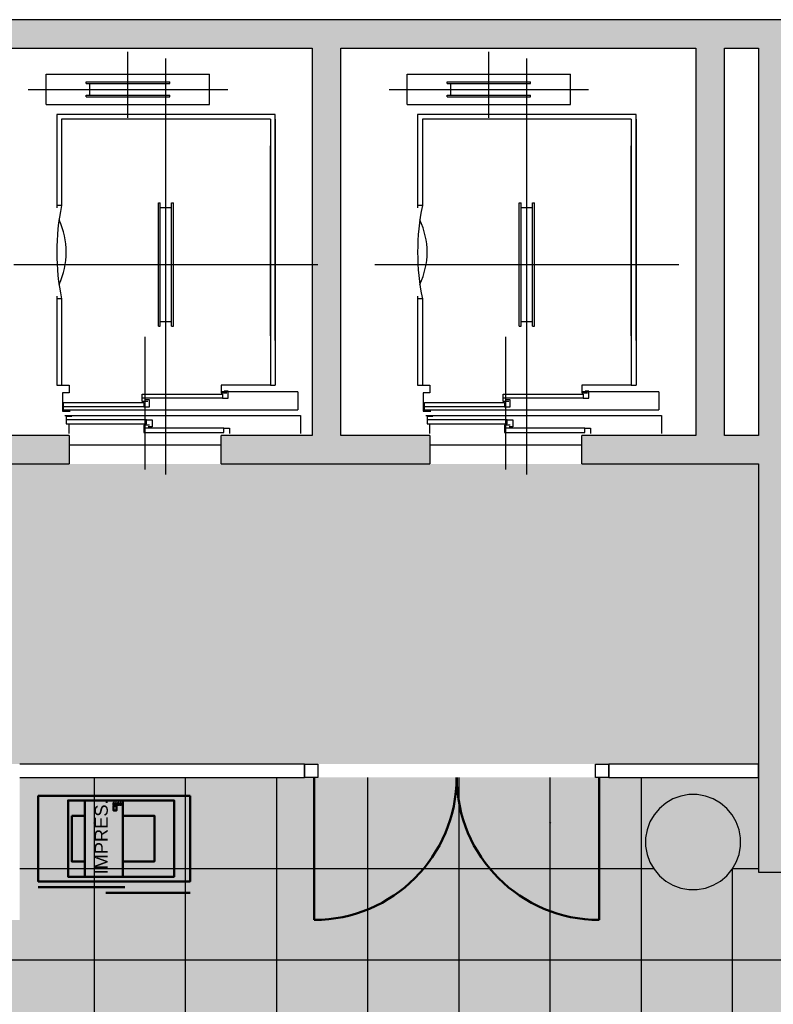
# Model space of a CAD drawing. Header units: metres. Extents: x -1 to 430, y -6 to 34.
# Tile 20 of 22: x 417.45 to 421.41, y 23.05 to 28.23. Entities that reach past the tile are written whole.
import ezdxf

# ---------------------------------------------------------------- set-up
doc = ezdxf.new("R2010")
doc.units = ezdxf.units.M
doc.linetypes.add('CONTINUA', pattern=[0])
for name, color, linetype, lineweight in [('3D P1 MURS EXISTENTS', 7, 'CONTINUA', 25), ('3D P1 PILAR', 7, 'CONTINUA', 25), ('P1 ESCALES 2D', 7, 'CONTINUA', 25), ('P1 MOBLES', 7, 'CONTINUA', 25), ('P1 PAVIMENT', 7, 'CONTINUA', 25)]:
    doc.layers.add(name, color=color, linetype=linetype, lineweight=lineweight)
doc.styles.add('ARIAL', font='arial.ttf')

# ---------------------------------------------------------------- blocks, each defined once
blk = doc.blocks.new('_CLOSEDFILLED')
at = {"color": 0, "linetype": 'ByBlock', "lineweight": -2}
blk.add_solid([(-1, 0), (0, 0), (-1, 0)], dxfattribs=at)
blk = doc.blocks.new('TRAMA_1')
at = {"layer": 'P1 PAVIMENT', "linetype": 'CONTINUA', "lineweight": 25, "transparency": 33554687}
for points in [[(417.8338, 24), (417.84, 24.0062), (417.8462, 24), (417.84, 23.9937)], [(420.2337, 24), (420.24, 24.0062), (420.2462, 24), (420.24, 23.9937)]]:
    blk.add_hatch(color=7, dxfattribs=at).paths.add_polyline_path(points, flags=16)
at = {"layer": 'P1 PAVIMENT', "color": 7, "linetype": 'CONTINUA', "lineweight": 25, "transparency": 33554687}
for p, q in [((417.84, 24), (417.84, 24.2395)), ((418.32, 24), (418.32, 24.2395)), ((418.8, 24), (418.8, 24.2395)), ((419.28, 24), (419.28, 24.2395)), ((419.76, 24), (419.76, 24.2395)), ((420.24, 24), (420.24, 24.2395)), ((420.72, 24), (420.72, 24.2395)), ((417.84, 21.6), (417.84, 24)), ((418.32, 21.6), (418.32, 24)), ((418.8, 21.6), (418.8, 24)), ((419.28, 21.6), (419.28, 24)), ((419.76, 21.6), (419.76, 24)), ((420.24, 21.6), (420.24, 24)), ((420.72, 21.6), (420.72, 24)), ((417.447, 23.76), (417.6, 23.76)), ((417.6, 23.76), (420, 23.76)), ((420, 23.76), (420.7842, 23.76)), ((421.1998, 23.76), (421.337, 23.76)), ((421.2, 21.6), (421.2, 23.7604)), ((416.517, 23.28), (417.6, 23.28)), ((417.6, 23.28), (420, 23.28)), ((420, 23.28), (422.4, 23.28))]:
    blk.add_line(p, q, dxfattribs=at)

msp = doc.modelspace()

# ---------------------------------------------------------------- hatches: boundary and pattern name
at = {"layer": '3D P1 MURS EXISTENTS', "linetype": 'CONTINUA', "lineweight": 18, "true_color": 0xa0a0a0, "transparency": 33554687}
for points in [[(426.8464, 28.2282), (401.2904, 28.2282), (401.2607, 28.0782), (426.8153, 28.0782)], [(419.137, 26.0395), (419.137, 28.0782), (418.987, 28.0782), (418.987, 26.0395)], [(421.157, 26.0395), (421.157, 28.0782), (421.007, 28.0782), (421.007, 26.0395)], [(421.507, 23.7407), (421.507, 28.0782), (421.337, 28.0782), (421.337, 23.7407)], [(416.927, 25.8895), (417.707, 25.8895), (417.707, 26.0395), (416.927, 26.0395)], [(418.507, 25.8895), (419.607, 25.8895), (419.607, 26.0395), (418.507, 26.0395)], [(420.407, 25.8895), (421.337, 25.8895), (421.337, 26.0395), (420.407, 26.0395)]]:
    msp.add_hatch(color=253, dxfattribs=at).paths.add_polyline_path(points)
at = {"layer": '3D P1 PILAR', "linetype": 'CONTINUA', "lineweight": 18, "transparency": 33554687}
msp.add_hatch(color=9, dxfattribs=at).paths.add_polyline_path([(421.0138, 24.1491), (420.9701, 24.1491), (420.9271, 24.1416), (420.8861, 24.1266), (420.8482, 24.1048), (420.8148, 24.0767), (420.7867, 24.0432), (420.7648, 24.0054), (420.7499, 23.9643), (420.7423, 23.9213), (420.7423, 23.8776), (420.7499, 23.8346), (420.7648, 23.7935), (420.7867, 23.7557), (420.8148, 23.7222), (420.8482, 23.6942), (420.8861, 23.6723), (420.9271, 23.6574), (420.9701, 23.6498), (421.0138, 23.6498), (421.0569, 23.6574), (421.0979, 23.6723), (421.1357, 23.6942), (421.1692, 23.7222), (421.1973, 23.7557), (421.2191, 23.7935), (421.2341, 23.8346), (421.2417, 23.8776), (421.2417, 23.9213), (421.2341, 23.9643), (421.2191, 24.0054), (421.1973, 24.0432), (421.1692, 24.0767), (421.1357, 24.1048), (421.0979, 24.1266), (421.0569, 24.1416)])
at = {"layer": 'P1 PAVIMENT', "linetype": 'CONTINUA', "lineweight": 25, "true_color": 0xa8d1ff, "transparency": 33554687}
h = msp.add_hatch(color=141, dxfattribs=at)
h.paths.add_polyline_path([(410.8472, 18.0827), (410.5993, 18.2166), (410.5542, 18.2441), (410.5897, 18.3045), (410.6341, 18.2774), (410.8788, 18.1451), (411.1301, 18.0259), (411.3873, 17.9199), (411.6497, 17.8276), (411.9165, 17.7491), (412.1871, 17.6847), (412.4607, 17.6346), (412.7365, 17.5988), (413.0138, 17.5776), (413.3066, 17.5705), (413.3066, 21.3124), (412.6165, 21.2595), (411.2065, 20.8204), (411.2066, 20.8197), (410.3864, 20.7495), (409.747, 21.1763), (409.747, 18.3096), (409.7493, 18.3096), (409.7493, 18.2396), (409.747, 18.2396), (409.747, 18.1095), (409.627, 18.1095), (409.627, 22.0762), (409.5179, 22.1774), (409.3185, 22.3439), (409.1106, 22.4998), (408.8949, 22.6445), (408.6719, 22.7778), (408.4422, 22.8992), (408.2065, 23.0084), (407.9654, 23.1051), (407.7196, 23.1891), (407.507, 23.2495), (407.51, 23.2607), (407.507, 23.2617), (407.507, 24.1595), (406.177, 24.1595), (406.177, 23.4195), (404.2866, 23.4195), (404.2866, 23.5195), (404.3366, 23.5195), (404.3366, 28.0782), (401.2607, 28.0782), (400.3575, 23.5195), (403.3466, 23.5195), (403.3466, 23.4195), (400.3377, 23.4195), (399.0648, 16.995), (399.9816, 16.8917), (399.9704, 16.7924), (399.0453, 16.8966), (398.2972, 13.1206), (400.936, 13.1206), (400.936, 13.4555), (400.9022, 13.4677), (400.872, 13.4852), (400.8452, 13.5077), (400.8227, 13.5345), (400.8053, 13.5647), (400.7933, 13.5976), (400.7872, 13.632), (400.7872, 13.6669), (400.7933, 13.7014), (400.8053, 13.7342), (400.8227, 13.7645), (400.8452, 13.7912), (400.872, 13.8137), (400.9022, 13.8312), (400.936, 13.8435), (400.936, 16.6836), (400.9045, 16.6871), (400.9157, 16.7865), (402.3914, 16.6203), (402.3802, 16.5209), (401.036, 16.6723), (401.036, 13.8442), (401.0717, 13.8312), (401.102, 13.8137), (401.1288, 13.7912), (401.1512, 13.7645), (401.1687, 13.7342), (401.1807, 13.7014), (401.1867, 13.6669), (401.1867, 13.632), (401.1807, 13.5976), (401.1687, 13.5647), (401.1512, 13.5345), (401.1288, 13.5077), (401.102, 13.4852), (401.0717, 13.4677), (401.036, 13.4547), (401.036, 13.1206), (403.3696, 13.1206), (403.3696, 16.4095), (403.3143, 16.4157), (403.3255, 16.5151), (403.3752, 16.5095), (404.7972, 16.5095), (404.7972, 16.4095), (403.4696, 16.4095), (403.4696, 13.1206), (405.7872, 13.1206), (405.7872, 13.455), (405.7522, 13.4677), (405.722, 13.4852), (405.6952, 13.5077), (405.6727, 13.5345), (405.6553, 13.5647), (405.6433, 13.5976), (405.6372, 13.632), (405.6372, 13.6669), (405.6433, 13.7014), (405.6553, 13.7342), (405.6727, 13.7645), (405.6952, 13.7912), (405.722, 13.8137), (405.7522, 13.8312), (405.7872, 13.8439), (405.7872, 16.4095), (405.7372, 16.4095), (405.7372, 16.5095), (405.9383, 16.5095), (405.9383, 16.4095), (405.8872, 16.4095), (405.8872, 13.8437), (405.9217, 13.8312), (405.952, 13.8137), (405.9788, 13.7912), (406.0023, 13.7631), (407.3616, 13.7631), (407.3616, 13.1206), (408.2373, 13.1206), (408.2373, 16.4095), (406.8783, 16.4095), (406.8783, 16.5095), (409.695, 16.5095), (409.695, 16.4095), (408.3373, 16.4095), (408.3373, 13.1206), (410.685, 13.1206), (410.685, 13.4546), (410.649, 13.4677), (410.6187, 13.4852), (410.5919, 13.5077), (410.5695, 13.5345), (410.552, 13.5647), (410.54, 13.5976), (410.534, 13.632), (410.534, 13.6669), (410.54, 13.7014), (410.552, 13.7342), (410.5695, 13.7645), (410.5919, 13.7912), (410.6187, 13.8137), (410.649, 13.8312), (410.685, 13.8443), (410.685, 16.4095), (410.635, 16.4095), (410.635, 16.5095), (410.8361, 16.5095), (410.8361, 16.4095), (410.785, 16.4095), (410.785, 13.8434), (410.8185, 13.8312), (410.8487, 13.8137), (410.8755, 13.7912), (410.898, 13.7645), (410.9154, 13.7342), (410.9274, 13.7014), (410.9335, 13.6669), (410.9335, 13.632), (410.9274, 13.5976), (410.9154, 13.5647), (410.898, 13.5345), (410.8755, 13.5077), (410.8487, 13.4852), (410.8185, 13.4677), (410.785, 13.4555), (410.785, 13.1206), (413.3874, 13.1206), (413.3874, 16.4095), (411.7361, 16.4095), (411.7361, 16.5095), (415.0981, 16.5095), (415.0981, 16.4095), (413.4874, 16.4095), (413.4874, 13.1206), (416.0881, 13.1206), (416.0881, 13.4547), (416.0522, 13.4677), (416.022, 13.4852), (415.9952, 13.5077), (415.9727, 13.5345), (415.9553, 13.5647), (415.9433, 13.5976), (415.9372, 13.632), (415.9372, 13.6669), (415.9433, 13.7014), (415.9553, 13.7342), (415.9727, 13.7645), (415.9952, 13.7912), (416.022, 13.8137), (416.0522, 13.8312), (416.0881, 13.8442), (416.0881, 16.4095), (416.0381, 16.4095), (416.0381, 16.5095), (416.2381, 16.5095), (416.2381, 16.4095), (416.1881, 16.4095), (416.1881, 13.8434), (416.2217, 13.8312), (416.252, 13.8137), (416.2788, 13.7912), (416.3012, 13.7645), (416.3187, 13.7342), (416.3307, 13.7014), (416.3367, 13.6669), (416.3367, 13.632), (416.3307, 13.5976), (416.3187, 13.5647), (416.3012, 13.5345), (416.2788, 13.5077), (416.252, 13.4852), (416.2217, 13.4677), (416.1881, 13.4555), (416.1881, 13.1206), (418.4973, 13.1206), (418.4973, 16.4095), (417.1781, 16.4095), (417.1781, 16.5095), (420.417, 16.5095), (420.417, 16.4095), (418.5973, 16.4095), (418.5973, 13.1206), (421.407, 13.1206), (421.407, 16.4095), (421.357, 16.4095), (421.357, 16.5095), (421.407, 16.5095), (421.407, 16.5695), (421.507, 16.5695), (421.507, 13.1206), (423.7155, 13.1206), (424.7142, 17.9395), (421.507, 17.9395), (421.507, 17.5095), (421.407, 17.5095), (421.407, 18.1395), (421.507, 18.1395), (421.507, 18.0395), (424.7349, 18.0395), (425.7009, 22.7007), (421.507, 22.7007), (421.507, 22.6507), (421.407, 22.6507), (421.407, 22.8007), (425.7216, 22.8007), (426.8153, 28.0782), (421.507, 28.0782), (421.507, 23.7407), (421.337, 23.7407), (421.337, 24.2395), (417.447, 24.2395), (417.447, 23.4895), (416.517, 23.4895), (416.517, 22.0695), (416.0484, 22.0695), (416.0484, 19.5653), (415.9784, 19.5653), (415.9784, 22.0695), (415.647, 22.0695), (414.1734, 21.4995), (413.4066, 21.32), (413.4066, 17.5741), (413.5699, 17.5787), (413.8472, 17.601), (414.1228, 17.6379), (414.3962, 17.6891), (414.6665, 17.7546), (414.9331, 17.8341), (415.1951, 17.9275), (415.4518, 18.0344), (415.7026, 18.1546), (415.9468, 18.2878), (416.1837, 18.4336), (416.2078, 18.4503), (415.9784, 18.7725), (415.9784, 18.7978), (416.0484, 18.7978), (416.0484, 18.7948), (416.2654, 18.49), (416.2666, 18.4909), (416.3059, 18.4331), (416.2489, 18.3925), (416.2484, 18.3932), (416.2219, 18.375), (415.9819, 18.2273), (415.7346, 18.0923), (415.4804, 17.9705), (415.2203, 17.8621), (414.9548, 17.7675), (414.6848, 17.687), (414.4109, 17.6206), (414.1339, 17.5687), (413.8546, 17.5314), (413.5737, 17.5087), (413.292, 17.5008), (413.0103, 17.5076), (412.7293, 17.5292), (412.4499, 17.5654), (412.1727, 17.6162), (411.8985, 17.6815), (411.6282, 17.761), (411.3623, 17.8545), (411.1018, 17.9618)])
h.paths.add_polyline_path([(410.7119, 18.0491), (410.8502, 18.0491), (410.939, 17.9432), (410.9609, 17.9054), (410.9758, 17.8643), (410.9834, 17.8213), (410.9834, 17.7776), (410.9758, 17.7346), (410.9609, 17.6935), (410.939, 17.6557), (410.911, 17.6222), (410.8775, 17.5942), (410.8396, 17.5723), (410.7986, 17.5574), (410.7556, 17.5498), (410.7119, 17.5498), (410.6689, 17.5574), (410.6278, 17.5723), (410.59, 17.5942), (410.5565, 17.6222), (410.5284, 17.6557), (410.5066, 17.6935), (410.4916, 17.7346), (410.484, 17.7776), (410.484, 17.8213), (410.4916, 17.8643), (410.5066, 17.9054), (410.5284, 17.9432), (410.5565, 17.9767), (410.59, 18.0048), (410.6278, 18.0266), (410.6689, 18.0416)], flags=16)
h.paths.add_polyline_path([(410.8472, 18.0827), (410.7119, 18.0491), (410.8054, 18.1025)], flags=16)
h.paths.add_polyline_path([(406.0367, 13.6669), (406.0367, 13.632), (406.0307, 13.5976), (406.0187, 13.5647), (406.0012, 13.5345), (405.9788, 13.5077), (405.952, 13.4852), (405.9217, 13.4677), (405.8872, 13.4552), (405.8872, 13.1206), (406.0743, 13.1206), (406.0743, 13.7206), (406.0753, 13.7331), (406.0191, 13.7331), (406.0307, 13.7014)])
h.paths.add_polyline_path([(421.407, 19.0795), (421.407, 21.7107), (421.507, 21.7107), (421.507, 19.0795)], flags=16)
h.paths.add_polyline_path([(405.6098, 17.6935), (405.5949, 17.7346), (405.5873, 17.7776), (405.5873, 17.8213), (405.5949, 17.8643), (405.6098, 17.9054), (405.6317, 17.9432), (405.6598, 17.9767), (405.6932, 18.0048), (405.7311, 18.0266), (405.7721, 18.0416), (405.8151, 18.0491), (405.8588, 18.0491), (405.9019, 18.0416), (405.9429, 18.0266), (405.9807, 18.0048), (406.0142, 17.9767), (406.0423, 17.9432), (406.0641, 17.9054), (406.0791, 17.8643), (406.0867, 17.8213), (406.0867, 17.7776), (406.0791, 17.7346), (406.0641, 17.6935), (406.0423, 17.6557), (406.0142, 17.6222), (405.9807, 17.5942), (405.9429, 17.5723), (405.9019, 17.5574), (405.8588, 17.5498), (405.8151, 17.5498), (405.7721, 17.5574), (405.7311, 17.5723), (405.6932, 17.5942), (405.6598, 17.6222), (405.6317, 17.6557)], flags=16)
h.paths.add_polyline_path([(400.9651, 17.5498), (400.9221, 17.5574), (400.8811, 17.5723), (400.8432, 17.5942), (400.8098, 17.6222), (400.7817, 17.6557), (400.7598, 17.6935), (400.7449, 17.7346), (400.7373, 17.7776), (400.7373, 17.8213), (400.7449, 17.8643), (400.7598, 17.9054), (400.7817, 17.9432), (400.8098, 17.9767), (400.8432, 18.0048), (400.8811, 18.0266), (400.9221, 18.0416), (400.9651, 18.0491), (401.0088, 18.0491), (401.0519, 18.0416), (401.0929, 18.0266), (401.1307, 18.0048), (401.1642, 17.9767), (401.1923, 17.9432), (401.2141, 17.9054), (401.2291, 17.8643), (401.2367, 17.8213), (401.2367, 17.7776), (401.2291, 17.7346), (401.2141, 17.6935), (401.1923, 17.6557), (401.1642, 17.6222), (401.1307, 17.5942), (401.0929, 17.5723), (401.0519, 17.5574), (401.0088, 17.5498)], flags=16)
h.paths.add_polyline_path([(421.2191, 24.0054), (421.2341, 23.9643), (421.2417, 23.9213), (421.2417, 23.8776), (421.2341, 23.8346), (421.2191, 23.7935), (421.1973, 23.7557), (421.1692, 23.7222), (421.1357, 23.6942), (421.0979, 23.6723), (421.0569, 23.6574), (421.0138, 23.6498), (420.9701, 23.6498), (420.9271, 23.6574), (420.8861, 23.6723), (420.8482, 23.6942), (420.8148, 23.7222), (420.7867, 23.7557), (420.7648, 23.7935), (420.7499, 23.8346), (420.7423, 23.8776), (420.7423, 23.9213), (420.7499, 23.9643), (420.7648, 24.0054), (420.7867, 24.0432), (420.8148, 24.0767), (420.8482, 24.1048), (420.8861, 24.1266), (420.9271, 24.1416), (420.9701, 24.1491), (421.0138, 24.1491), (421.0569, 24.1416), (421.0979, 24.1266), (421.1357, 24.1048), (421.1692, 24.0767), (421.1973, 24.0432)], flags=16)
h.paths.add_polyline_path([(401.1219, 23.6174), (401.0788, 23.6098), (401.0351, 23.6098), (400.9921, 23.6174), (400.9511, 23.6323), (400.9132, 23.6542), (400.8798, 23.6822), (400.8517, 23.7157), (400.8298, 23.7535), (400.8149, 23.7946), (400.8073, 23.8376), (400.8073, 23.8813), (400.8149, 23.9243), (400.8298, 23.9654), (400.8517, 24.0032), (400.8798, 24.0367), (400.9132, 24.0648), (400.9511, 24.0866), (400.9921, 24.1016), (401.0351, 24.1091), (401.0788, 24.1091), (401.1219, 24.1016), (401.1629, 24.0866), (401.2007, 24.0648), (401.2342, 24.0367), (401.2623, 24.0032), (401.2841, 23.9654), (401.2991, 23.9243), (401.3067, 23.8813), (401.3067, 23.8376), (401.2991, 23.7946), (401.2841, 23.7535), (401.2623, 23.7157), (401.2342, 23.6822), (401.2007, 23.6542), (401.1629, 23.6323)], flags=16)
h.paths.add_polyline_path([(420.8148, 17.9767), (420.8482, 18.0048), (420.8861, 18.0266), (420.9271, 18.0416), (420.9701, 18.0491), (421.0138, 18.0491), (421.0569, 18.0416), (421.0979, 18.0266), (421.1357, 18.0048), (421.1692, 17.9767), (421.1973, 17.9432), (421.2191, 17.9054), (421.2341, 17.8643), (421.2417, 17.8213), (421.2417, 17.7776), (421.2341, 17.7346), (421.2191, 17.6935), (421.1973, 17.6557), (421.1692, 17.6222), (421.1357, 17.5942), (421.0979, 17.5723), (421.0569, 17.5574), (421.0138, 17.5498), (420.9701, 17.5498), (420.9271, 17.5574), (420.8861, 17.5723), (420.8482, 17.5942), (420.8148, 17.6222), (420.7867, 17.6557), (420.7648, 17.6935), (420.7499, 17.7346), (420.7423, 17.7776), (420.7423, 17.8213), (420.7499, 17.8643), (420.7648, 17.9054), (420.7867, 17.9432)], flags=16)
h.paths.add_polyline_path([(420.9072, 14.3877), (420.877, 14.4052), (420.8502, 14.4277), (420.8277, 14.4545), (420.8103, 14.4847), (420.7983, 14.5176), (420.7922, 14.552), (420.7922, 14.5869), (420.7983, 14.6214), (420.8103, 14.6542), (420.8277, 14.6845), (420.8502, 14.7112), (420.877, 14.7337), (420.9072, 14.7512), (420.9401, 14.7631), (420.9745, 14.7692), (421.0095, 14.7692), (421.0439, 14.7631), (421.0767, 14.7512), (421.107, 14.7337), (421.1338, 14.7112), (421.1562, 14.6845), (421.1737, 14.6542), (421.1857, 14.6214), (421.1917, 14.5869), (421.1917, 14.552), (421.1857, 14.5176), (421.1737, 14.4847), (421.1562, 14.4545), (421.1338, 14.4277), (421.107, 14.4052), (421.0767, 14.3877), (421.0439, 14.3758), (421.0095, 14.3697), (420.9745, 14.3697), (420.9401, 14.3758)], flags=16)
h.paths.add_polyline_path([(416.3142, 17.6222), (416.2807, 17.5942), (416.2429, 17.5723), (416.2019, 17.5574), (416.1588, 17.5498), (416.1151, 17.5498), (416.0721, 17.5574), (416.0311, 17.5723), (415.9932, 17.5942), (415.9598, 17.6222), (415.9317, 17.6557), (415.9098, 17.6935), (415.8949, 17.7346), (415.8873, 17.7776), (415.8873, 17.8213), (415.8949, 17.8643), (415.9098, 17.9054), (415.9317, 17.9432), (415.9598, 17.9767), (415.9932, 18.0048), (416.0311, 18.0266), (416.0721, 18.0416), (416.1151, 18.0491), (416.1588, 18.0491), (416.2019, 18.0416), (416.2429, 18.0266), (416.2807, 18.0048), (416.3142, 17.9767), (416.3423, 17.9432), (416.3641, 17.9054), (416.3791, 17.8643), (416.3867, 17.8213), (416.3867, 17.7776), (416.3791, 17.7346), (416.3641, 17.6935), (416.3423, 17.6557)], flags=16)
h.paths.add_polyline_path([(410.8472, 18.0827), (410.9092, 18.0491), (410.8502, 18.0491), (410.8054, 18.1025), (410.7119, 18.0491)])
at = {"layer": 'P1 PAVIMENT', "linetype": 'CONTINUA', "lineweight": 25, "transparency": 33554559}
h = msp.add_hatch(color=7, dxfattribs=at)
h.set_gradient(color1=(155, 113, 67), color2=(155, 113, 67), one_color=1, name='INVSPHERICAL')
h.paths.add_polyline_path([(415.947, 25.8895), (415.947, 24.3095), (421.337, 24.3095), (421.337, 25.8895)], flags=0)

# ---------------------------------------------------------------- linework, layer by layer
at = {"layer": '3D P1 MURS EXISTENTS', "color": 7, "linetype": 'CONTINUA', "lineweight": 25, "transparency": 33554687}
for p, q in [((426.8464, 28.2282), (401.2904, 28.2282)), ((417.077, 28.0782), (418.987, 28.0782)), ((418.987, 28.0782), (418.987, 26.0395)), ((419.137, 26.0395), (419.137, 28.0782)), ((419.137, 28.0782), (421.007, 28.0782)), ((421.007, 28.0782), (421.007, 26.0395)), ((421.157, 26.0395), (421.157, 28.0782)), ((421.157, 28.0782), (421.337, 28.0782)), ((421.337, 28.0782), (421.337, 26.0395)), ((417.707, 26.0395), (417.077, 26.0395)), ((417.707, 26.0395), (417.707, 25.8895)), ((418.507, 25.8895), (418.507, 26.0395)), ((418.987, 26.0395), (418.507, 26.0395)), ((419.607, 26.0395), (419.137, 26.0395)), ((419.607, 26.0395), (419.607, 25.8895)), ((420.407, 25.8895), (420.407, 26.0395)), ((421.007, 26.0395), (420.407, 26.0395)), ((421.337, 26.0395), (421.157, 26.0395)), ((416.927, 25.8895), (417.707, 25.8895)), ((418.507, 25.8895), (419.607, 25.8895)), ((420.407, 25.8895), (421.337, 25.8895)), ((421.337, 25.8895), (421.337, 24.3095)), ((418.947, 24.3095), (417.447, 24.3095)), ((418.947, 24.3095), (418.947, 24.2395)), ((420.5483, 24.2395), (420.5483, 24.3095)), ((421.337, 24.3095), (420.5483, 24.3095)), ((421.337, 24.2395), (421.337, 24.3095)), ((421.337, 24.3095), (421.337, 24.2395)), ((417.447, 24.2395), (418.947, 24.2395)), ((420.5483, 24.2395), (421.337, 24.2395)), ((421.337, 24.2395), (421.337, 23.7407)), ((421.337, 23.7407), (421.507, 23.7407))]:
    msp.add_line(p, q, dxfattribs=at)
at = {"layer": '3D P1 MURS EXISTENTS', "color": 202, "linetype": 'CONTINUA', "lineweight": 50, "transparency": 33554687}
for p, q in [((418.997, 24.2395), (418.997, 23.4893)), ((420.4983, 24.2395), (420.4983, 23.4893))]:
    msp.add_line(p, q, dxfattribs=at)
at = {"layer": '3D P1 MURS EXISTENTS', "color": 7, "linetype": 'CONTINUA', "lineweight": 25, "transparency": 33554687}
for points in [[(418.947, 24.3095), (419.017, 24.3095), (419.017, 24.2395), (418.947, 24.2395), (418.947, 24.3095)], [(420.4783, 24.3095), (420.5483, 24.3095), (420.5483, 24.2395), (420.4783, 24.2395), (420.4783, 24.3095)]]:
    msp.add_lwpolyline(points, close=True, dxfattribs=at)
at = {"layer": '3D P1 MURS EXISTENTS', "color": 202, "linetype": 'CONTINUA', "lineweight": 50, "transparency": 33554687}
for centre, start_param, end_param in [((418.997, 24.2395), 0, 1.570796), ((420.4983, 24.2395), 4.712389, 6.283185)]:
    msp.add_ellipse(centre, major_axis=(0, -0.7501), ratio=1, start_param=start_param, end_param=end_param, dxfattribs=at)
at = {"layer": '3D P1 PILAR', "color": 7, "linetype": 'CONTINUA', "lineweight": 25, "transparency": 33554687}
for p, q in [((420.8482, 24.1048), (420.8148, 24.0767)), ((420.8861, 24.1266), (420.8482, 24.1048)), ((420.9271, 24.1416), (420.8861, 24.1266)), ((420.9701, 24.1491), (420.9271, 24.1416)), ((421.0138, 24.1491), (420.9701, 24.1491)), ((421.0569, 24.1416), (421.0138, 24.1491)), ((421.0979, 24.1266), (421.0569, 24.1416)), ((421.1357, 24.1048), (421.0979, 24.1266)), ((421.1692, 24.0767), (421.1357, 24.1048)), ((420.8148, 24.0767), (420.7867, 24.0432)), ((421.1973, 24.0432), (421.1692, 24.0767)), ((420.7648, 24.0054), (420.7499, 23.9643)), ((420.7867, 24.0432), (420.7648, 24.0054)), ((421.2191, 24.0054), (421.1973, 24.0432)), ((421.2341, 23.9643), (421.2191, 24.0054)), ((420.7499, 23.9643), (420.7423, 23.9213)), ((421.2417, 23.9213), (421.2341, 23.9643)), ((420.7423, 23.9213), (420.7423, 23.8776)), ((421.2417, 23.8776), (421.2417, 23.9213)), ((420.7423, 23.8776), (420.7499, 23.8346)), ((421.2341, 23.8346), (421.2417, 23.8776)), ((420.7499, 23.8346), (420.7648, 23.7935)), ((420.7648, 23.7935), (420.7867, 23.7557)), ((421.1973, 23.7557), (421.2191, 23.7935)), ((421.2191, 23.7935), (421.2341, 23.8346)), ((420.7867, 23.7557), (420.8148, 23.7222)), ((421.1692, 23.7222), (421.1973, 23.7557)), ((420.8148, 23.7222), (420.8482, 23.6942)), ((420.8482, 23.6942), (420.8861, 23.6723)), ((421.0979, 23.6723), (421.1357, 23.6942)), ((421.1357, 23.6942), (421.1692, 23.7222)), ((420.8861, 23.6723), (420.9271, 23.6574)), ((420.9271, 23.6574), (420.9701, 23.6498)), ((420.9701, 23.6498), (421.0138, 23.6498)), ((421.0138, 23.6498), (421.0569, 23.6574)), ((421.0569, 23.6574), (421.0979, 23.6723))]:
    msp.add_line(p, q, dxfattribs=at)
at = {"layer": 'P1 ESCALES 2D', "color": 7, "lineweight": 25, "transparency": 33554687}
for p, q in [((418.017, 27.7115), (418.017, 28.0595)), ((419.917, 27.7115), (419.917, 28.0595)), ((418.217, 25.8335), (418.217, 28.0245)), ((420.117, 25.8335), (420.117, 28.0245)), ((417.587, 27.7815), (417.587, 27.9415)), ((417.587, 27.9415), (418.447, 27.9415)), ((418.447, 27.7815), (418.447, 27.9415)), ((419.487, 27.9415), (420.347, 27.9415)), ((419.487, 27.7815), (419.487, 27.9415)), ((420.347, 27.7815), (420.347, 27.9415)), ((417.797, 27.9015), (418.237, 27.9015)), ((417.797, 27.8915), (417.797, 27.9015)), ((417.797, 27.8915), (418.237, 27.8915)), ((417.817, 27.8315), (417.817, 27.8915)), ((418.217, 27.8315), (418.217, 27.8915)), ((418.237, 27.8915), (418.237, 27.9015)), ((419.697, 27.8915), (419.697, 27.9015)), ((419.697, 27.9015), (420.137, 27.9015)), ((419.697, 27.8915), (420.137, 27.8915)), ((419.717, 27.8315), (419.717, 27.8915)), ((420.117, 27.8315), (420.117, 27.8915)), ((420.137, 27.8915), (420.137, 27.9015)), ((417.492, 27.8615), (418.542, 27.8615)), ((419.392, 27.8615), (420.442, 27.8615)), ((417.587, 27.7815), (418.447, 27.7815)), ((417.797, 27.8215), (417.797, 27.8315)), ((417.797, 27.8315), (418.237, 27.8315)), ((417.797, 27.8215), (418.237, 27.8215)), ((418.237, 27.8215), (418.237, 27.8315)), ((419.487, 27.7815), (420.347, 27.7815)), ((419.697, 27.8315), (420.137, 27.8315)), ((419.697, 27.8215), (419.697, 27.8315)), ((419.697, 27.8215), (420.137, 27.8215)), ((420.137, 27.8215), (420.137, 27.8315)), ((418.792, 27.7295), (417.642, 27.7295)), ((417.642, 27.7295), (417.642, 27.2375)), ((418.767, 27.7045), (417.667, 27.7045)), ((417.667, 27.7045), (417.667, 27.2495)), ((418.767, 27.7045), (418.767, 26.3045)), ((418.792, 26.5395), (418.792, 27.7295)), ((418.792, 27.7045), (418.792, 26.3045)), ((419.542, 27.7295), (419.542, 27.2375)), ((420.692, 27.7295), (419.542, 27.7295)), ((419.567, 27.7045), (419.567, 27.2495)), ((420.667, 27.7045), (419.567, 27.7045)), ((420.667, 27.7045), (420.667, 26.3045)), ((420.692, 26.5395), (420.692, 27.7295)), ((420.692, 27.7045), (420.692, 26.3045)), ((418.767, 26.5645), (418.767, 27.5645)), ((420.667, 26.5645), (420.667, 27.5645)), ((418.177, 27.2645), (418.187, 27.2645)), ((418.177, 26.6145), (418.177, 27.2645)), ((418.187, 26.6145), (418.187, 27.2645)), ((418.247, 27.2645), (418.257, 27.2645)), ((418.247, 26.6145), (418.247, 27.2645)), ((418.257, 26.6145), (418.257, 27.2645)), ((420.077, 26.6145), (420.077, 27.2645)), ((420.077, 27.2645), (420.087, 27.2645)), ((420.087, 26.6145), (420.087, 27.2645)), ((420.147, 26.6145), (420.147, 27.2645)), ((420.147, 27.2645), (420.157, 27.2645)), ((420.157, 26.6145), (420.157, 27.2645)), ((417.667, 27.2495), (417.642, 27.2495)), ((418.187, 27.2395), (418.247, 27.2395)), ((419.567, 27.2495), (419.542, 27.2495)), ((420.087, 27.2395), (420.147, 27.2395)), ((417.417, 26.9395), (419.017, 26.9395)), ((419.317, 26.9395), (420.917, 26.9395)), ((417.642, 26.7735), (417.642, 26.3045)), ((417.667, 26.7595), (417.642, 26.7595)), ((417.667, 26.7595), (417.667, 26.3045)), ((419.542, 26.7735), (419.542, 26.3045)), ((419.567, 26.7595), (419.542, 26.7595)), ((419.567, 26.7595), (419.567, 26.3045)), ((418.177, 26.6145), (418.187, 26.6145)), ((418.187, 26.6395), (418.247, 26.6395)), ((418.247, 26.6145), (418.257, 26.6145)), ((420.077, 26.6145), (420.087, 26.6145)), ((420.087, 26.6395), (420.147, 26.6395)), ((420.147, 26.6145), (420.157, 26.6145)), ((418.107, 25.8605), (418.107, 26.5585)), ((420.007, 25.8605), (420.007, 26.5585)), ((417.642, 26.3045), (417.707, 26.3045)), ((418.767, 26.3045), (418.792, 26.3045)), ((419.542, 26.3045), (419.607, 26.3045)), ((420.667, 26.3045), (420.692, 26.3045)), ((418.514, 26.2355), (418.092, 26.2355)), ((418.912, 26.2685), (418.507, 26.2685)), ((418.912, 26.2685), (418.912, 26.1745)), ((420.414, 26.2355), (419.992, 26.2355)), ((420.812, 26.2685), (420.407, 26.2685)), ((420.812, 26.2685), (420.812, 26.1745)), ((418.1, 26.1905), (417.678, 26.1905)), ((420, 26.1905), (419.578, 26.1905)), ((417.672, 26.1745), (418.912, 26.1745)), ((419.572, 26.1745), (420.812, 26.1745)), ((418.114, 26.1225), (417.692, 26.1225)), ((417.707, 26.0495), (417.707, 26.1005)), ((418.522, 26.0775), (418.1, 26.0775)), ((420.014, 26.1225), (419.592, 26.1225)), ((419.607, 26.0495), (419.607, 26.1005)), ((420.422, 26.0775), (420, 26.0775)), ((417.707, 25.9895), (418.507, 25.9895)), ((419.607, 25.9895), (420.407, 25.9895))]:
    msp.add_line(p, q, dxfattribs=at)
for points in [[(417.667, 26.3045), (417.707, 26.3045), (417.707, 26.2635), (417.672, 26.2635), (417.672, 26.1675), (417.712, 26.1675)], [(418.767, 26.3045), (418.507, 26.3045), (418.507, 26.2635), (418.537, 26.2635)], [(419.567, 26.3045), (419.607, 26.3045), (419.607, 26.2635), (419.572, 26.2635), (419.572, 26.1675), (419.612, 26.1675)], [(420.667, 26.3045), (420.407, 26.3045), (420.407, 26.2635), (420.437, 26.2635)], [(417.708, 26.1735), (417.678, 26.1735), (417.678, 26.2125), (418.1, 26.2125), (418.1, 26.1905), (418.13, 26.1905), (418.13, 26.2275), (418.11, 26.2275)], [(418.122, 26.2185), (418.092, 26.2185), (418.092, 26.2575), (418.514, 26.2575), (418.514, 26.2355), (418.544, 26.2355), (418.544, 26.2725), (418.524, 26.2725)], [(419.608, 26.1735), (419.578, 26.1735), (419.578, 26.2125), (420, 26.2125), (420, 26.1905), (420.03, 26.1905), (420.03, 26.2275), (420.01, 26.2275)], [(420.022, 26.2185), (419.992, 26.2185), (419.992, 26.2575), (420.414, 26.2575), (420.414, 26.2355), (420.444, 26.2355), (420.444, 26.2725), (420.424, 26.2725)], [(417.685, 26.1445), (418.925, 26.1445), (418.925, 26.0495)], [(417.722, 26.1395), (417.692, 26.1395), (417.692, 26.1005), (418.114, 26.1005), (418.114, 26.1225), (418.144, 26.1225), (418.144, 26.0855), (418.124, 26.0855)], [(419.585, 26.1445), (420.825, 26.1445), (420.825, 26.0495)], [(419.622, 26.1395), (419.592, 26.1395), (419.592, 26.1005), (420.014, 26.1005), (420.014, 26.1225), (420.044, 26.1225), (420.044, 26.0855), (420.024, 26.0855)], [(418.13, 26.0945), (418.1, 26.0945), (418.1, 26.0555), (418.522, 26.0555), (418.522, 26.0775), (418.552, 26.0775), (418.552, 26.0495)], [(420.03, 26.0945), (420, 26.0945), (420, 26.0555), (420.422, 26.0555), (420.422, 26.0775), (420.452, 26.0775), (420.452, 26.0495)]]:
    msp.add_lwpolyline(points, dxfattribs=at)
for centre, radius, start, end in [((418.855, 27.0045), 1.213, 168.3473, 191.6527), ((420.755, 27.0045), 1.213, 168.3473, 191.6527), ((417.293, 27.0045), 0.399, 334.7815, 25.2185), ((419.193, 27.0045), 0.399, 334.7815, 25.2185)]:
    msp.add_arc(centre, radius, start, end, dxfattribs=at)
at = {"layer": 'P1 MOBLES', "linetype": 'CONTINUA', "lineweight": 50, "transparency": 33554687}
for p, q in [((418.0006, 23.6624), (417.5444, 23.6624)), ((418.3444, 23.6324), (417.9006, 23.6324))]:
    msp.add_line(p, q, dxfattribs=at)
at = {"layer": 'P1 MOBLES', "color": 202, "linetype": 'CONTINUA', "lineweight": 50, "transparency": 33554687}
msp.add_lwpolyline([(418.3444, 24.1424), (417.5444, 24.1424), (417.5444, 23.6924), (418.3444, 23.6924), (418.3444, 24.1424)], close=True, dxfattribs=at)
at = {"layer": 'P1 MOBLES', "linetype": 'CONTINUA', "lineweight": 50, "transparency": 33554687}
for points in [[(417.7897, 24.1181), (417.7897, 23.717), (417.7017, 23.717), (417.7017, 24.1181), (417.7897, 24.1181)], [(417.7897, 24.1181), (417.9904, 24.1181), (417.9904, 23.717), (417.7897, 23.717), (417.7897, 24.1181)], [(417.946, 24.1055), (417.946, 24.095), (417.9403, 24.095), (417.9403, 24.1055), (417.946, 24.1055)], [(417.9575, 24.1055), (417.9575, 24.095), (417.9517, 24.095), (417.9517, 24.1055), (417.9575, 24.1055)], [(417.969, 24.1055), (417.969, 24.095), (417.9632, 24.095), (417.9632, 24.1055), (417.969, 24.1055)], [(417.9804, 24.1055), (417.9804, 24.095), (417.9746, 24.095), (417.9746, 24.1055), (417.9804, 24.1055)], [(417.9904, 24.1181), (418.2596, 24.1181), (418.2596, 23.717), (417.9904, 23.717), (417.9904, 24.1181)], [(417.9571, 24.0894), (417.9571, 24.0657), (417.9402, 24.0657), (417.9402, 24.0894), (417.9571, 24.0894)], [(417.721, 24.0379), (417.7897, 24.0379), (417.7897, 23.7972), (417.721, 23.7972), (417.721, 24.0379)], [(417.9904, 24.0379), (418.1564, 24.0379), (418.1564, 23.7972), (417.9904, 23.7972), (417.9904, 24.0379)]]:
    msp.add_lwpolyline(points, close=True, dxfattribs=at)

# ---------------------------------------------------------------- block references
at = {"layer": '3D P1 PILAR', "color": 7, "linetype": 'CONTINUA', "lineweight": 25, "transparency": 33554687, "xscale": 0.0002666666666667, "yscale": 0.0002666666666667, "zscale": 0.0002666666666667}
msp.add_blockref('_CLOSEDFILLED', (420.992, 23.8995), dxfattribs=at)
at = {"layer": 'P1 PAVIMENT', "color": 7, "linetype": 'CONTINUA', "lineweight": 25, "transparency": 33554687}
msp.add_blockref('TRAMA_1', (0, 0), dxfattribs=at)

# ---------------------------------------------------------------- texts
at = {"layer": 'P1 MOBLES', "linetype": 'CONTINUA', "lineweight": 50, "transparency": 33554687, "insert": (417.9117, 23.7287), "char_height": 0.068762, "width": 0.429705, "attachment_point": 7, "rotation": 90, "style": 'ARIAL'}
msp.add_mtext('\\W1.00;IMPRES.', dxfattribs=at)

doc.saveas('drawing.dxf')
